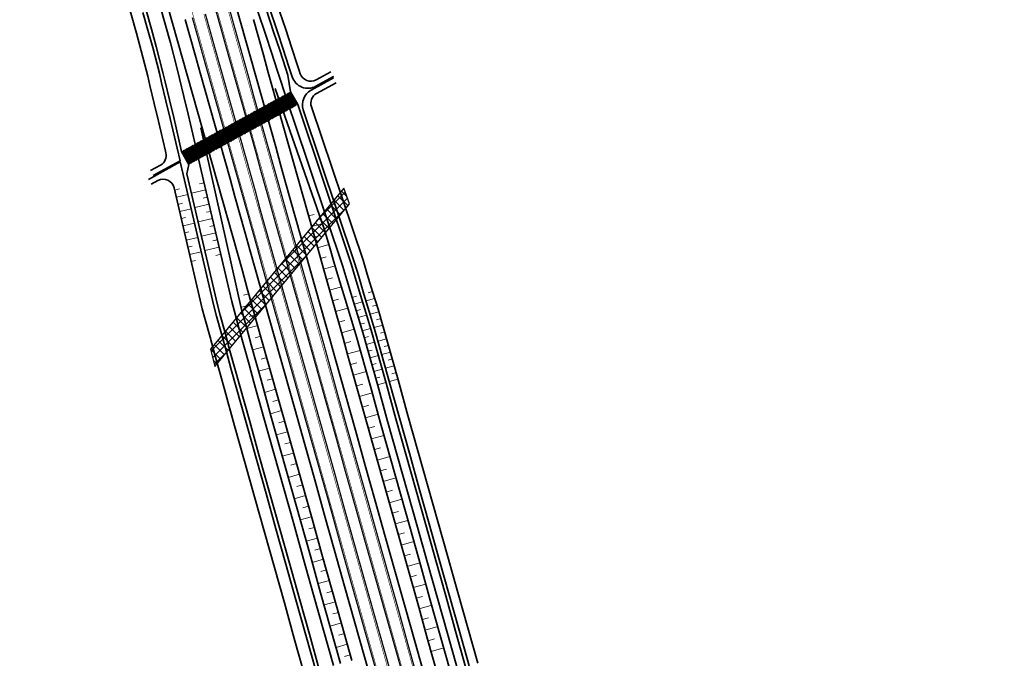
# Model space of a CAD drawing. Header units: metres. Extents: x 154839 to 161660, y 370737 to 378039.
# Tile 80 of 121: x 156945 to 157213, y 374400 to 374573. Entities that reach past the tile are written whole.
import ezdxf

# ---------------------------------------------------------------- set-up
doc = ezdxf.new("R2010")
doc.units = ezdxf.units.M
doc.linetypes.add('VW-3-3_STREEP', pattern=[6, 3, -3])
doc.linetypes.add('x-WE-SO-DWM-S-NW-Voorkeursalternatief$0$AM-AS', pattern=[16, 10, -2, 2, -2])
for name, color, linetype, lineweight in [('B-WE-GW-TALUDARCERING_KORT-G', 100, 'Continuous', 18), ('B-WE-GW-TALUDARCERING_LANG-G', 100, 'Continuous', 18), ('B-WE-GW-TALUDARCERING_WATER-G', 130, 'Continuous', 18), ('n-we-am-as_kunstwerk_duiker-g', 10, 'x-WE-SO-DWM-S-NW-Voorkeursalternatief$0$AM-AS', 18), ('N-WE-GW-GRONDWERK_BERM-G', 100, 'Continuous', 35), ('N-WE-GW-WATERGANG-G', 130, 'Continuous', 35), ('N-WE-VH-VERHARDING_HALFVERHARDING_BERM-G', 252, 'Continuous', 35), ('N-WE-VH-VERHARDING_KANTVERHARDING-G', 210, 'Continuous', 30), ('N-WE-VW-MARKERING_LANGS_STREEP_33_015-G', 7, 'VW-3-3_STREEP', 35), ('N-WE-VW-MARKERING_LANGS_STREEP_DOORGETROKKEN_015-G', 7, 'Continuous', 35), ('x-we-so-dwm-s-nw-voorkeursalternatief$0$n-we-am-as_kunstwerk_duiker-g', 10, 'x-WE-SO-DWM-S-NW-Voorkeursalternatief$0$AM-AS', 18)]:
    doc.layers.add(name, color=color, linetype=linetype, lineweight=lineweight)
doc.layers.add('TDNL----_ontlastconstructie leidingen', color=160, linetype='Continuous')

msp = doc.modelspace()

# ---------------------------------------------------------------- hatches: boundary and pattern name
at = {"layer": 'n-we-am-as_kunstwerk_duiker-g'}
h = msp.add_hatch(dxfattribs=at)
h.set_pattern_fill('ANSI32', color=254, scale=0.883674, angle=42.7985)
h.set_pattern_definition([(51.11772015, (0, 0), (-0.2579568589, 0.2080132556), []), (51.11772015, (0.15532, 0.01665), (-0.2579568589, 0.2080132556), [])])
h.paths.add_polyline_path([(157018.75, 374553.74), (157020.68, 374550.24), (156991.06, 374533.99), (156989.14, 374537.5)])
at = {"layer": 'TDNL----_ontlastconstructie leidingen'}
h = msp.add_hatch(dxfattribs=at)
h.set_pattern_fill('ANSI37', color=256, scale=0.5)
h.paths.add_polyline_path([(157034.8, 374523.23), (157033.19, 374527.56), (156996.96, 374483.74), (156998.19, 374479)])

# ---------------------------------------------------------------- linework, layer by layer
at = {"layer": 'B-WE-GW-TALUDARCERING_KORT-G'}
for p, q in [((157025.16, 374520.4), (157023.66, 374519.98)), ((157026.81, 374514.64), (157025.28, 374514.21)), ((157028.46, 374508.87), (157026.91, 374508.43)), ((157030.12, 374503.1), (157028.53, 374502.66)), ((157005.93, 374498.42), (157007.38, 374498.83)), ((157031.79, 374497.34), (157030.16, 374496.88)), ((157007.53, 374492.64), (157009, 374493.05)), ((157033.47, 374491.58), (157031.78, 374491.11)), ((157009.13, 374486.85), (157010.63, 374487.27)), ((157035.14, 374485.82), (157033.41, 374485.33)), ((157010.74, 374481.07), (157012.25, 374481.5)), ((157036.77, 374480.04), (157035.03, 374479.55)), ((157012.35, 374475.29), (157013.88, 374475.72)), ((157038.39, 374474.27), (157036.65, 374473.78)), ((157013.97, 374469.52), (157015.5, 374469.95)), ((157040.01, 374468.49), (157038.28, 374468)), ((157015.6, 374463.74), (157017.13, 374464.17)), ((157041.62, 374462.71), (157039.9, 374462.23)), ((157017.22, 374457.97), (157018.75, 374458.4)), ((157043.24, 374456.93), (157041.53, 374456.45)), ((157018.84, 374452.19), (157020.37, 374452.62)), ((157044.86, 374451.16), (157043.15, 374450.67)), ((157020.47, 374446.41), (157022, 374446.84)), ((157046.49, 374445.38), (157044.77, 374444.9)), ((157022.09, 374440.64), (157023.62, 374441.07)), ((157048.11, 374439.6), (157046.4, 374439.12)), ((157023.71, 374434.86), (157025.25, 374435.29)), ((157049.74, 374433.83), (157048.02, 374433.35)), ((157025.34, 374429.08), (157026.87, 374429.52)), ((157051.36, 374428.05), (157049.65, 374427.57)), ((157026.96, 374423.31), (157028.49, 374423.74)), ((157052.99, 374422.28), (157051.27, 374421.79)), ((157028.58, 374417.53), (157030.12, 374417.96)), ((157054.61, 374416.5), (157052.9, 374416.02)), ((157030.21, 374411.76), (157031.74, 374412.19)), ((157056.24, 374410.73), (157054.52, 374410.24)), ((157031.83, 374405.98), (157033.37, 374406.41)), ((157057.86, 374404.95), (157056.14, 374404.47)), ((157033.45, 374400.2), (157034.99, 374400.64))]:
    msp.add_line(p, q, dxfattribs=at)
at = {"layer": 'B-WE-GW-TALUDARCERING_LANG-G'}
for p, q in [((157027.5, 374517.95), (157024.47, 374517.09)), ((157029.16, 374512.18), (157026.1, 374511.32)), ((157030.85, 374506.42), (157027.72, 374505.54)), ((157032.56, 374500.67), (157029.35, 374499.77)), ((157005.26, 374495.11), (157008.19, 374495.94)), ((157034.3, 374494.93), (157030.97, 374493.99)), ((157006.85, 374489.33), (157009.82, 374490.16)), ((157036.03, 374489.18), (157032.59, 374488.22)), ((157008.43, 374483.54), (157011.44, 374484.39)), ((157037.7, 374483.42), (157034.22, 374482.44)), ((157010.03, 374477.76), (157013.06, 374478.61)), ((157039.32, 374477.65), (157035.84, 374476.67)), ((157011.64, 374471.98), (157014.69, 374472.84)), ((157040.94, 374471.87), (157037.47, 374470.89)), ((157013.26, 374466.2), (157016.31, 374467.06)), ((157042.54, 374466.08), (157039.09, 374465.11)), ((157014.88, 374460.42), (157017.94, 374461.28)), ((157044.14, 374460.3), (157040.71, 374459.34)), ((157016.5, 374454.65), (157019.56, 374455.51)), ((157045.76, 374454.53), (157042.34, 374453.56)), ((157018.12, 374448.87), (157021.19, 374449.73)), ((157047.39, 374448.75), (157043.96, 374447.79)), ((157019.75, 374443.09), (157022.81, 374443.96)), ((157049.01, 374442.97), (157045.59, 374442.01)), ((157021.37, 374437.32), (157024.43, 374438.18)), ((157050.64, 374437.2), (157047.21, 374436.23)), ((157022.99, 374431.54), (157026.06, 374432.4)), ((157052.27, 374431.42), (157048.84, 374430.46)), ((157024.61, 374425.76), (157027.68, 374426.63)), ((157053.89, 374425.65), (157050.46, 374424.68)), ((157026.24, 374419.99), (157029.31, 374420.85)), ((157055.52, 374419.87), (157052.08, 374418.91)), ((157027.86, 374414.21), (157030.93, 374415.08)), ((157057.14, 374414.1), (157053.71, 374413.13)), ((157029.48, 374408.43), (157032.56, 374409.3)), ((157058.77, 374408.32), (157055.33, 374407.35)), ((157031.1, 374402.66), (157034.18, 374403.52)), ((157060.4, 374402.55), (157056.96, 374401.58))]:
    msp.add_line(p, q, dxfattribs=at)
at = {"layer": 'B-WE-GW-TALUDARCERING_WATER-G'}
for p, q in [((156987.29, 374527.01), (156988.56, 374527.32)), ((156995.23, 374528.98), (156994, 374528.7)), ((156987.73, 374525.07), (156990.83, 374525.81)), ((156995.68, 374527.04), (156991.79, 374526.13)), ((156996.13, 374525.1), (156994.96, 374524.83)), ((156988.18, 374523.13), (156989.37, 374523.41)), ((156988.62, 374521.19), (156991.74, 374521.93)), ((156996.59, 374523.16), (156992.69, 374522.24)), ((156989.07, 374519.24), (156990.18, 374519.51)), ((156997.49, 374519.28), (156993.6, 374518.35)), ((156997.04, 374521.22), (156995.92, 374520.96)), ((156989.51, 374517.3), (156992.65, 374518.04)), ((156997.94, 374517.34), (156996.81, 374517.07)), ((156989.96, 374515.36), (156991.05, 374515.62)), ((156990.4, 374513.42), (156993.55, 374514.15)), ((156998.4, 374515.4), (156994.51, 374514.46)), ((156990.85, 374511.48), (156992, 374511.74)), ((156999.3, 374511.52), (156995.41, 374510.58)), ((156998.85, 374513.46), (156997.63, 374513.17)), ((156991.29, 374509.53), (156994.46, 374510.26)), ((156999.75, 374509.58), (156998.46, 374509.26)), ((156991.74, 374507.59), (156992.94, 374507.87)), ((157035.5, 374497.84), (157036.63, 374498.16)), ((157041.05, 374499.4), (157039.88, 374499.07)), ((157036.05, 374496.01), (157038.3, 374496.64)), ((157041.61, 374497.57), (157039.27, 374496.92)), ((157042.17, 374495.75), (157041, 374495.42)), ((157036.59, 374494.18), (157037.72, 374494.5)), ((157037.13, 374492.35), (157039.41, 374492.99)), ((157042.73, 374493.93), (157040.37, 374493.26)), ((157037.67, 374490.52), (157038.81, 374490.84)), ((157043.82, 374490.27), (157041.47, 374489.61)), ((157043.28, 374492.1), (157042.1, 374491.77)), ((157038.22, 374488.69), (157040.5, 374489.33)), ((157038.76, 374486.86), (157039.9, 374487.18)), ((157044.35, 374488.43), (157043.17, 374488.1)), ((157039.3, 374485.03), (157041.56, 374485.67)), ((157044.86, 374486.6), (157042.52, 374485.94)), ((157045.38, 374484.76), (157044.21, 374484.43)), ((157039.84, 374483.2), (157040.96, 374483.52)), ((157040.35, 374481.36), (157042.6, 374481.99)), ((157045.89, 374482.92), (157043.56, 374482.26)), ((157040.87, 374479.53), (157041.99, 374479.84)), ((157046.92, 374479.24), (157044.6, 374478.59)), ((157046.41, 374481.08), (157045.24, 374480.75)), ((157041.39, 374477.69), (157043.63, 374478.32)), ((157047.44, 374477.41), (157046.28, 374477.08)), ((157041.9, 374475.85), (157043.03, 374476.17)), ((157042.42, 374474.01), (157044.67, 374474.64)), ((157047.95, 374475.57), (157045.63, 374474.92))]:
    msp.add_line(p, q, dxfattribs=at)
at = {"layer": 'N-WE-GW-GRONDWERK_BERM-G', "flags": 128}
for points in [[(156985.33, 374577.22), (156986.69, 374572.41), (156988.04, 374567.6), (156989.39, 374562.78), (156990.75, 374557.97), (156992.1, 374553.16), (156993.46, 374548.34), (156994.81, 374543.53), (156996.16, 374538.72), (156997.52, 374533.9), (156998.87, 374529.09), (157000.22, 374524.28), (157001.58, 374519.46), (157002.93, 374514.65), (157004.28, 374509.84), (157005.64, 374505.02), (157006.99, 374500.21), (157008.34, 374495.4), (157009.7, 374490.58), (157011.05, 374485.77), (157012.41, 374480.96), (157013.76, 374476.14), (157016.47, 374466.52), (157019.17, 374456.89), (157021.88, 374447.26), (157024.59, 374437.64), (157027.29, 374428.01), (157030, 374418.38), (157032.71, 374408.76), (157035.42, 374399.13)], [(157008.64, 374573.39), (157010, 374568.58), (157011.35, 374563.76), (157012.7, 374558.95), (157014.06, 374554.14), (157015.41, 374549.32), (157016.76, 374544.51), (157018.12, 374539.7), (157019.47, 374534.88), (157020.82, 374530.07), (157022.18, 374525.26), (157023.53, 374520.44), (157024.88, 374515.63), (157026.24, 374510.82), (157027.59, 374506), (157028.95, 374501.19), (157030.3, 374496.38), (157031.65, 374491.56), (157033.01, 374486.75), (157034.36, 374481.94), (157037.07, 374472.31), (157039.77, 374462.68), (157042.48, 374453.06), (157045.19, 374443.43), (157047.9, 374433.8), (157050.6, 374424.18), (157053.31, 374414.55), (157056.02, 374404.92), (157058.73, 374395.28)], [(157014.53, 374554.61), (157027.92, 374516.48), (157029.3, 374511.68), (157030.71, 374506.88), (157032.14, 374502.09), (157033.58, 374497.3), (157035.03, 374492.51), (157036.46, 374487.72), (157037.84, 374482.91), (157040.55, 374473.29), (157043.21, 374463.65), (157045.9, 374454.02), (157048.61, 374444.39), (157051.32, 374434.77), (157054.03, 374425.14), (157056.74, 374415.52), (157059.46, 374405.89), (157062.17, 374396.24)], [(156994.39, 374543.97), (157005.4, 374494.57), (157006.73, 374489.75), (157008.05, 374484.93), (157009.38, 374480.1), (157010.71, 374475.29), (157013.41, 374465.66), (157016.11, 374456.03), (157018.82, 374446.4), (157021.52, 374436.77), (157024.23, 374427.15), (157026.93, 374417.52), (157029.63, 374407.89), (157032.34, 374398.26)]]:
    msp.add_lwpolyline(points, dxfattribs=at)
at = {"layer": 'N-WE-GW-WATERGANG-G', "flags": 128}
for points in [[(157061.25, 374725.24), (157008.44, 374691.51), (156989.07, 374679.94, 0.350725), (156987.75, 374676.43), (156990.36, 374668.49), (156991.98, 374663.51), (156993.48, 374658.51), (156994.98, 374653.54), (156996.41, 374648.52), (156997.8, 374643.53), (156999.14, 374638.55), (157000.45, 374633.58), (157001.72, 374628.63), (157002.97, 374623.68), (157006.81, 374608.21), (157013.33, 374585), (157015.23, 374577.29), (157015.85, 374575.42), (157017.43, 374570.67), (157019, 374565.91), (157020.56, 374561.16), (157021.1, 374559.49), (157021.38, 374558.66)], [(157026.39, 374555.67), (157030.4, 374557.87), (157025.63, 374555.25, -0.470693), (157019.19, 374557.8), (157018.92, 374558.63), (157018.3, 374560.52), (157016.75, 374565.28), (157015.18, 374570.03), (157012.97, 374576.73)], [(156980.69, 374532.31), (156983.39, 374533.79, 0.336309), (156984.86, 374537.1), (156984.74, 374537.62), (156982.86, 374545.71), (156981.69, 374550.56), (156980.52, 374555.44), (156979.92, 374557.98, -0.011991), (156979.87, 374558.18, -0.011991)], [(156981.41, 374530.99), (156988.69, 374534.99), (156987.91, 374538.36), (156986.02, 374546.46), (156984.85, 374551.31), (156983.68, 374556.19), (156983.07, 374558.78, -0.059182), (156983.04, 374558.9, -0.059182)], [(156984, 374559.16, -0.077116), (156984.04, 374559.01), (156984.65, 374556.42), (156985.82, 374551.55), (156986.99, 374546.7), (156989.14, 374537.5), (156991.06, 374533.99), (156990.55, 374531.43), (156998.86, 374495.78), (156999.62, 374492.98), (157000.95, 374488.15), (157002.27, 374483.33), (157003.59, 374478.5), (157004.93, 374473.67), (157007.63, 374464.04), (157010.34, 374454.41), (157013.04, 374444.78), (157015.75, 374435.15), (157018.45, 374425.52), (157021.15, 374415.9), (157023.86, 374406.27), (157026.56, 374396.64)], [(157029.68, 374559.19), (157025.67, 374556.99, -0.467139), (157021.38, 374558.66)], [(157030.42, 374557.5), (157024.32, 374554.15, 0.35742), (157022.2, 374548.85), (157036.17, 374507.23), (157037.27, 374503.53), (157038.71, 374498.74), (157040.16, 374493.96), (157041.6, 374489.17), (157042.97, 374484.36), (157045.68, 374474.73), (157048.34, 374465.09), (157051.04, 374455.46), (157053.75, 374445.84), (157056.46, 374436.21), (157059.17, 374426.59), (157061.88, 374416.96), (157064.59, 374407.33), (157067.31, 374397.67)], [(157031.15, 374556.19), (157025.81, 374553.26, 0.363197), (157024.41, 374549.67), (157038.46, 374507.94), (157039.6, 374504.18), (157041.05, 374499.4), (157042.52, 374494.62), (157043.95, 374489.83), (157045.31, 374485.01), (157048, 374475.38), (157050.65, 374465.74), (157053.36, 374456.12), (157056.08, 374446.49), (157058.79, 374436.87), (157061.5, 374427.24), (157064.21, 374417.61), (157066.92, 374407.99), (157069.64, 374398.33)], [(156980.83, 374528.58), (156982.7, 374529.61, -0.496659), (156987.07, 374527.66), (156994.74, 374494.74), (156995.52, 374491.86), (156996.85, 374487.02), (156998.17, 374482.2), (156999.5, 374477.37), (157000.84, 374472.53), (157003.54, 374462.89), (157006.25, 374453.26), (157008.95, 374443.63), (157011.65, 374434), (157014.36, 374424.37), (157017.06, 374414.75), (157019.76, 374405.12), (157022.47, 374395.49)]]:
    msp.add_lwpolyline(points, format="xyb", dxfattribs=at)
for points in [[(156952.66, 374662.55), (156953.79, 374659.99), (156955.75, 374655.54), (156957.69, 374651.09), (156959.6, 374646.61), (156961.5, 374642.14), (156963.33, 374637.64), (156965.11, 374633.11), (156966.85, 374628.54), (156968.56, 374623.95), (156975.34, 374605.25), (156978, 374595.91), (156979.35, 374591.11), (156980.7, 374586.31), (156982.06, 374581.49), (156983.41, 374576.68), (156984.76, 374571.87), (156986.12, 374567.05), (156987.84, 374560.35)], [(156945.1, 374659.24), (156946.25, 374656.66), (156948.19, 374652.23), (156950.12, 374647.83), (156952.01, 374643.38), (156953.88, 374638.97), (156955.67, 374634.58), (156957.42, 374630.13), (156959.13, 374625.63), (156960.82, 374621.1), (156967.49, 374602.71), (156970.06, 374593.67), (156971.41, 374588.87), (156972.76, 374584.07), (156974.11, 374579.26), (156975.47, 374574.45), (156976.82, 374569.63), (156978.15, 374564.91), (156979.92, 374557.98)], [(156978.6, 374575.33), (156979.95, 374570.51), (156981.29, 374565.76), (156983.07, 374558.78)], [(156984.04, 374559.01), (156982.25, 374566.02), (156980.91, 374570.78), (156979.56, 374575.6)], [(157064.1, 374396.78), (157061.38, 374406.43), (157058.67, 374416.06), (157055.96, 374425.68), (157053.25, 374435.31), (157050.54, 374444.93), (157047.83, 374454.56), (157045.13, 374464.19), (157042.47, 374473.83), (157039.77, 374483.46), (157038.39, 374488.26), (157036.96, 374493.05), (157035.5, 374497.84), (157034.06, 374502.63), (157032.99, 374506.23), (157019.76, 374545.64), (157018.56, 374549.07), (157015.81, 374557.4), (157015.09, 374559.62), (157013.54, 374564.38), (157011.98, 374569.13), (157009.77, 374575.81)], [(157012.01, 374576.46), (157014.22, 374569.76), (157015.79, 374565.01), (157017.34, 374560.25), (157017.98, 374558.26), (157018.75, 374553.74), (157020.68, 374550.24), (157035.22, 374506.93), (157036.31, 374503.26), (157037.75, 374498.47), (157039.2, 374493.69), (157040.64, 374488.89), (157042.01, 374484.09), (157044.72, 374474.46), (157047.38, 374464.82), (157050.07, 374455.19), (157052.78, 374445.57), (157055.5, 374435.94), (157058.21, 374426.31), (157060.92, 374416.69), (157063.63, 374407.06), (157066.34, 374397.41)], [(156987.84, 374560.35), (156988.55, 374557.35), (156989.71, 374552.48), (156990.88, 374547.62), (156992.78, 374539.49), (156994.45, 374532.33), (157002.74, 374496.75), (157003.48, 374494.03), (157004.81, 374489.21), (157006.13, 374484.38), (157007.45, 374479.56), (157008.79, 374474.74), (157011.49, 374465.12), (157014.19, 374455.49), (157016.89, 374445.86), (157019.6, 374436.23), (157022.3, 374426.61), (157025, 374416.98), (157027.71, 374407.35), (157030.41, 374397.72)], [(156980.1, 374529.89), (156988.77, 374534.65), (156989.58, 374531.2), (156997.89, 374495.53), (156998.65, 374492.71), (156999.98, 374487.88), (157001.3, 374483.06), (157002.63, 374478.23), (157003.97, 374473.4), (157006.67, 374463.77), (157009.37, 374454.14), (157012.08, 374444.51), (157014.78, 374434.88), (157017.49, 374425.25), (157020.19, 374415.63), (157022.89, 374406), (157025.6, 374396.37)]]:
    msp.add_lwpolyline(points, dxfattribs=at)
at = {"layer": 'N-WE-VH-VERHARDING_HALFVERHARDING_BERM-G', "flags": 128}
for points in [[(157055.31, 374394.32), (157052.6, 374403.96), (157049.89, 374413.59), (157047.18, 374423.22), (157044.48, 374432.84), (157041.77, 374442.47), (157039.06, 374452.1), (157036.36, 374461.72), (157033.65, 374471.35), (157030.94, 374480.97), (157029.59, 374485.79), (157028.24, 374490.6), (157026.88, 374495.41), (157025.53, 374500.23), (157024.17, 374505.04), (157022.82, 374509.85), (157021.47, 374514.67), (157020.11, 374519.48), (157018.76, 374524.29), (157017.41, 374529.11), (157016.05, 374533.92), (157014.7, 374538.73), (157013.35, 374543.55), (157011.99, 374548.36), (157010.64, 374553.17), (157009.29, 374557.99), (157007.93, 374562.8), (157006.58, 374567.61), (157005.22, 374572.43), (157003.87, 374577.24)], [(156990.11, 374573.37), (156991.46, 374568.56), (156992.81, 374563.74), (156994.17, 374558.93), (156995.52, 374554.12), (156996.87, 374549.3), (156998.23, 374544.49), (156999.58, 374539.68), (157000.93, 374534.86), (157002.29, 374530.05), (157003.64, 374525.24), (157004.99, 374520.42), (157006.35, 374515.61), (157007.7, 374510.8), (157009.05, 374505.98), (157010.41, 374501.17), (157011.76, 374496.36), (157013.12, 374491.54), (157014.47, 374486.73), (157015.82, 374481.92), (157017.18, 374477.1), (157019.88, 374467.48), (157022.59, 374457.85), (157025.3, 374448.22), (157028, 374438.6), (157030.71, 374428.97), (157033.42, 374419.34), (157036.13, 374409.72), (157038.83, 374400.09), (157041.53, 374390.48)]]:
    msp.add_lwpolyline(points, dxfattribs=at)
at = {"layer": 'N-WE-VH-VERHARDING_KANTVERHARDING-G', "flags": 128}
for points in [[(156998.43, 374575.71), (156999.79, 374570.9), (157001.14, 374566.08), (157002.49, 374561.27), (157003.85, 374556.46), (157005.2, 374551.64), (157006.55, 374546.83), (157007.91, 374542.02), (157009.26, 374537.21), (157010.61, 374532.39), (157011.97, 374527.58), (157013.32, 374522.77), (157014.67, 374517.95), (157016.03, 374513.14), (157017.38, 374508.33), (157018.74, 374503.51), (157020.09, 374498.7), (157021.44, 374493.89), (157022.8, 374489.07), (157024.15, 374484.26), (157025.5, 374479.45), (157028.21, 374469.82), (157030.92, 374460.19), (157033.62, 374450.57), (157036.33, 374440.94), (157039.04, 374431.31), (157041.75, 374421.69), (157044.45, 374412.06), (157047.16, 374402.43), (157049.87, 374392.8)], [(157001.95, 374576.7), (157003.3, 374571.89), (157004.65, 374567.07), (157006.01, 374562.26), (157007.36, 374557.45), (157008.71, 374552.63), (157010.07, 374547.82), (157011.42, 374543.01), (157012.77, 374538.19), (157014.13, 374533.38), (157015.48, 374528.57), (157016.83, 374523.75), (157018.19, 374518.94), (157019.54, 374514.13), (157020.9, 374509.31), (157022.25, 374504.5), (157023.6, 374499.69), (157024.96, 374494.87), (157026.31, 374490.06), (157027.66, 374485.25), (157029.02, 374480.43), (157031.72, 374470.81), (157034.43, 374461.18), (157037.14, 374451.55), (157039.85, 374441.93), (157042.55, 374432.3), (157045.26, 374422.67), (157047.97, 374413.05), (157050.67, 374403.42), (157053.38, 374393.78)], [(156992.03, 374573.91), (156993.38, 374569.1), (156994.74, 374564.28), (156996.09, 374559.47), (156997.44, 374554.66), (156998.8, 374549.84), (157000.15, 374545.03), (157001.51, 374540.22), (157002.86, 374535.4), (157004.21, 374530.59), (157005.57, 374525.78), (157006.92, 374520.96), (157008.27, 374516.15), (157009.63, 374511.34), (157010.98, 374506.53), (157012.33, 374501.71), (157013.69, 374496.9), (157015.04, 374492.09), (157016.39, 374487.27), (157017.75, 374482.46), (157019.1, 374477.65), (157021.81, 374468.02), (157024.52, 374458.39), (157027.22, 374448.77), (157029.93, 374439.14), (157032.64, 374429.51), (157035.34, 374419.89), (157038.05, 374410.26), (157040.76, 374400.63), (157043.46, 374391.01)], [(156995.54, 374574.9), (156996.9, 374570.09), (156998.25, 374565.27), (156999.6, 374560.46), (157000.96, 374555.65), (157002.31, 374550.83), (157003.67, 374546.02), (157005.02, 374541.21), (157006.37, 374536.39), (157007.73, 374531.58), (157009.08, 374526.77), (157010.43, 374521.95), (157011.79, 374517.14), (157013.14, 374512.33), (157014.49, 374507.51), (157015.85, 374502.7), (157017.2, 374497.89), (157018.55, 374493.07), (157019.91, 374488.26), (157021.26, 374483.45), (157022.62, 374478.63), (157025.32, 374469.01), (157028.03, 374459.38), (157030.74, 374449.75), (157033.44, 374440.13), (157036.15, 374430.5), (157038.86, 374420.87), (157041.56, 374411.25), (157044.27, 374401.62), (157046.98, 374392)]]:
    msp.add_lwpolyline(points, dxfattribs=at)
at = {"layer": 'N-WE-VW-MARKERING_LANGS_STREEP_33_015-G', "flags": 128}
for points in [[(156963.78, 374689.47, 0.15, 0.15, 0), (156965.21, 374686.28, 0.15, 0.15, 0), (156967.22, 374681.65, 0.15, 0.15, 0), (156969.19, 374677, 0.15, 0.15, 0), (156971.11, 374672.34, 0.15, 0.15, 0), (156972.99, 374667.65, 0.15, 0.15, 0), (156974.82, 374662.95, 0.15, 0.15, 0), (156976.6, 374658.22, 0.15, 0.15, 0), (156978.31, 374653.47, 0.15, 0.15, 0), (156980.02, 374648.72, 0.15, 0.15, 0), (156981.66, 374643.95, 0.15, 0.15, 0), (156983.25, 374639.17, 0.15, 0.15, 0), (156984.8, 374634.37, 0.15, 0.15, 0), (156986.31, 374629.57, 0.15, 0.15, 0), (156987.79, 374624.76, 0.15, 0.15, 0), (156989.24, 374619.95, 0.15, 0.15, 0), (156990.66, 374615.13, 0.15, 0.15, 0), (156990.66, 374615.13, 0.15, 0.15, 0), (156992.06, 374610.31, 0.15, 0.15, 0), (156993.44, 374605.49, 0.15, 0.15, 0), (156994.81, 374600.67, 0.15, 0.15, 0), (156996.17, 374595.85, 0.15, 0.15, 0), (156997.52, 374591.04, 0.15, 0.15, 0), (156998.88, 374586.22, 0.15, 0.15, 0), (157000.23, 374581.41, 0.15, 0.15, 0), (157001.59, 374576.6, 0.15, 0.15, 0), (157002.94, 374571.78, 0.15, 0.15, 0), (157004.29, 374566.97, 0.15, 0.15, 0), (157005.65, 374562.16, 0.15, 0.15, 0), (157007, 374557.34, 0.15, 0.15, 0), (157008.35, 374552.53, 0.15, 0.15, 0), (157009.71, 374547.72, 0.15, 0.15, 0), (157011.06, 374542.9, 0.15, 0.15, 0), (157012.41, 374538.09, 0.15, 0.15, 0), (157013.77, 374533.28, 0.15, 0.15, 0), (157015.12, 374528.47, 0.15, 0.15, 0), (157016.47, 374523.65, 0.15, 0.15, 0), (157017.83, 374518.84, 0.15, 0.15, 0), (157019.18, 374514.03, 0.15, 0.15, 0), (157020.53, 374509.21, 0.15, 0.15, 0), (157021.89, 374504.4, 0.15, 0.15, 0), (157023.24, 374499.59, 0.15, 0.15, 0), (157024.6, 374494.77, 0.15, 0.15, 0), (157025.95, 374489.96, 0.15, 0.15, 0), (157027.3, 374485.15, 0.15, 0.15, 0), (157028.66, 374480.33, 0.15, 0.15, 0), (157031.36, 374470.71, 0.15, 0.15, 0), (157034.07, 374461.08, 0.15, 0.15, 0), (157036.78, 374451.45, 0.15, 0.15, 0), (157039.48, 374441.83, 0.15, 0.15, 0), (157042.19, 374432.2, 0.15, 0.15, 0), (157044.9, 374422.57, 0.15, 0.15, 0), (157047.61, 374412.95, 0.15, 0.15, 0), (157050.31, 374403.32, 0.15, 0.15, 0), (157053.02, 374393.68, 0.15, 0.15, 0), (157054.35, 374388.85, 0.15, 0.15, 0), (157055.69, 374384.02, 0.15, 0.15, 0), (157056.99, 374379.18, 0.15, 0.15, 0), (157058.3, 374374.34, 0.15, 0.15, 0), (157059.58, 374369.49, 0.15, 0.15, 0), (157060.86, 374364.64, 0.15, 0.15, 0), (157062.11, 374359.78, 0.15, 0.15, 0), (157063.36, 374354.93, 0.15, 0.15, 0), (157064.58, 374350.06, 0.15, 0.15, 0), (157065.8, 374345.2, 0.15, 0.15, 0), (157066.99, 374340.33, 0.15, 0.15, 0), (157068.18, 374335.46, 0.15, 0.15, 0), (157069.34, 374330.58, 0.15, 0.15, 0), (157070.51, 374325.71, 0.15, 0.15, 0), (157071.64, 374320.82, 0.15, 0.15, 0), (157072.78, 374315.94, 0.15, 0.15, 0), (157073.88, 374311.05, 0.15, 0.15, 0), (157074.99, 374306.16, 0.15, 0.15, 0), (157076.07, 374301.26, 0.15, 0.15, 0), (157077.14, 374296.36, 0.15, 0.15, 0), (157078.19, 374291.46, 0.15, 0.15, 0), (157079.24, 374286.56, 0.15, 0.15, 0), (157080.26, 374281.65, 0.15, 0.15, 0), (157081.28, 374276.74, 0.15, 0.15, 0), (157082.27, 374271.82, 0.15, 0.15, 0), (157083.26, 374266.91, 0.15, 0.15, 0), (157084.22, 374261.99, 0.15, 0.15, 0), (157085.18, 374257.06, 0.15, 0.15, 0), (157086.11, 374252.14, 0.15, 0.15, 0), (157087.05, 374247.21, 0.15, 0.15, 0), (157087.95, 374242.28, 0.15, 0.15, 0), (157088.85, 374237.35, 0.15, 0.15, 0), (157089.73, 374232.41, 0.15, 0.15, 0), (157090.6, 374227.47, 0.15, 0.15, 0), (157091.45, 374222.53, 0.15, 0.15, 0), (157092.29, 374217.59, 0.15, 0.15, 0), (157093.11, 374212.64, 0.15, 0.15, 0), (157093.93, 374207.69, 0.15, 0.15, 0), (157094.71, 374202.74, 0.15, 0.15, 0), (157095.5, 374197.79, 0.15, 0.15, 0), (157096.26, 374192.83, 0.15, 0.15, 0), (157097.02, 374187.88, 0.15, 0.15, 0), (157097.75, 374182.92, 0.15, 0.15, 0), (157098.48, 374177.96, 0.15, 0.15, 0), (157099.18, 374172.99, 0.15, 0.15, 0), (157099.88, 374168.03, 0.15, 0.15, 0), (157100.55, 374163.06, 0.15, 0.15, 0), (157101.22, 374158.09, 0.15, 0.15, 0), (157101.86, 374153.12, 0.15, 0.15, 0), (157102.5, 374148.16, 0.15, 0.15, 0), (157103.78, 374138.24, 0.15, 0.15, 0), (157105.05, 374128.32, 0.15, 0.15, 0), (157106.33, 374118.4, 0.15, 0.15, 0), (157107.6, 374108.48, 0.15, 0.15, 0), (157108.87, 374098.56, 0.15, 0.15, 0), (157110.15, 374088.64, 0.15, 0.15, 0), (157111.42, 374078.73, 0.15, 0.15, 0), (157112.7, 374068.81, 0.15, 0.15, 0), (157113.97, 374058.89, 0.15, 0.15, 0), (157114.61, 374053.93, 0.15, 0.15, 0), (157115.24, 374048.97, 0.15, 0.15, 0), (157115.88, 374044.01, 0.15, 0.15, 0), (157116.52, 374039.05, 0.15, 0.15, 0), (157117.16, 374034.09, 0.15, 0.15, 0), (157117.79, 374029.13, 0.15, 0.15, 0), (157118.43, 374024.17, 0.15, 0.15, 0), (157119.07, 374019.21, 0.15, 0.15, 0), (157119.7, 374014.26, 0.15, 0.15, 0), (157120.34, 374009.3, 0.15, 0.15, 0), (157120.98, 374004.34, 0.15, 0.15, 0), (157121.62, 373999.38, 0.15, 0.15, 0), (157122.25, 373994.42, 0.15, 0.15, 0), (157122.89, 373989.46, 0.15, 0.15, 0), (157123.53, 373984.5, 0.15, 0.15, 0), (157124.16, 373979.54, 0.15, 0.15, 0), (157124.8, 373974.58, 0.15, 0.15, 0), (157125.44, 373969.62, 0.15, 0.15, 0), (157126.07, 373964.66, 0.15, 0.15, 0), (157126.71, 373959.7, 0.15, 0.15, 0), (157127.35, 373954.74, 0.15, 0.15, 0), (157127.99, 373949.79, 0.15, 0.15, 0), (157128.62, 373944.83, 0.15, 0.15, 0), (157129.26, 373939.87, 0.15, 0.15, 0), (157129.9, 373934.91, 0.15, 0.15, 0), (157130.53, 373929.95, 0.15, 0.15, 0), (157131.17, 373924.99, 0.15, 0.15, 0), (157131.81, 373920.03, 0.15, 0.15, 0), (157132.45, 373915.07, 0.15, 0.15, 0), (157133.08, 373910.11, 0.15, 0.15, 0), (157133.72, 373905.15, 0.15, 0.15, 0), (157134.36, 373900.19, 0.15, 0.15, 0), (157134.99, 373895.23, 0.15, 0.15, 0), (157135.63, 373890.27, 0.15, 0.15, 0), (157136.27, 373885.32, 0.15, 0.15, 0), (157136.9, 373880.36, 0.15, 0.15, 0), (157137.54, 373875.4, 0.15, 0.15, 0), (157138.18, 373870.44, 0.15, 0.15, 0), (157138.82, 373865.48, 0.15, 0.15, 0), (157139.45, 373860.52, 0.15, 0.15, 0), (157140.09, 373855.56, 0.15, 0.15, 0), (157140.73, 373850.6, 0.15, 0.15, 0), (157141.36, 373845.64, 0.15, 0.15, 0), (157142, 373840.68, 0.15, 0.15, 0), (157142.64, 373835.72, 0.15, 0.15, 0), (157143.28, 373830.76, 0.15, 0.15, 0), (157143.91, 373825.8, 0.15, 0.15, 0), (157144.55, 373820.84, 0.15, 0.15, 0), (157145.19, 373815.89, 0.15, 0.15, 0), (157145.82, 373810.93, 0.15, 0.15, 0), (157146.46, 373805.97, 0.15, 0.15, 0), (157147.1, 373801.01, 0.15, 0.15, 0), (157147.73, 373796.05, 0.15, 0.15, 0), (157148.37, 373791.09, 0.15, 0.15, 0), (157149.01, 373786.13, 0.15, 0.15, 0), (157149.65, 373781.17, 0.15, 0.15, 0), (157150.28, 373776.21, 0.15, 0.15, 0), (157150.92, 373771.25, 0.15, 0.15, 0), (157151.56, 373766.29, 0.15, 0.15, 0), (157152.19, 373761.33, 0.15, 0.15, 0), (157152.83, 373756.37, 0.15, 0.15, 0), (157153.47, 373751.42, 0.15, 0.15, 0), (157154.11, 373746.46, 0.15, 0.15, 0), (157154.74, 373741.5, 0.15, 0.15, 0), (157155.38, 373736.54, 0.15, 0.15, 0), (157156.02, 373731.58, 0.15, 0.15, 0), (157156.65, 373726.62, 0.15, 0.15, 0), (157157.29, 373721.66, 0.15, 0.15, 0), (157157.93, 373716.7, 0.15, 0.15, 0), (157158.56, 373711.74, 0.15, 0.15, 0), (157159.2, 373706.78, 0.15, 0.15, 0), (157159.84, 373701.82, 0.15, 0.15, 0), (157160.48, 373696.86, 0.15, 0.15, 0), (157161.11, 373691.9, 0.15, 0.15, 0), (157161.75, 373686.95, 0.15, 0.15, 0), (157162.39, 373681.99, 0.15, 0.15, 0), (157163.02, 373677.03, 0.15, 0.15, 0), (157163.66, 373672.07, 0.15, 0.15, 0), (157164.3, 373667.11, 0.15, 0.15, 0), (157164.94, 373662.15, 0.15, 0.15, 0), (157165.57, 373657.19, 0.15, 0.15, 0), (157166.21, 373652.23, 0.15, 0.15, 0), (157166.85, 373647.27, 0.15, 0.15, 0), (157167.48, 373642.31, 0.15, 0.15, 0), (157168.76, 373632.39, 0.15, 0.15, 0), (157170.03, 373622.48, 0.15, 0.15, 0), (157171.31, 373612.56, 0.15, 0.15, 0), (157172.58, 373602.64, 0.15, 0.15, 0), (157173.85, 373592.72, 0.15, 0.15, 0), (157175.13, 373582.8, 0.15, 0.15, 0), (157176.4, 373572.88, 0.15, 0.15, 0), (157177.68, 373562.96, 0.15, 0.15, 0), (157178.95, 373553.05, 0.15, 0.15, 0), (157180.23, 373543.13, 0.15, 0.15, 0), (157181.5, 373533.21, 0.15, 0.15, 0), (157182.77, 373523.29, 0.15, 0.15, 0), (157184.05, 373513.37, 0.15, 0.15, 0), (157185.32, 373503.45, 0.15, 0.15, 0), (157186.6, 373493.53, 0.15, 0.15, 0), (157187.87, 373483.62, 0.15, 0.15, 0), (157189.14, 373473.7, 0.15, 0.15, 0), (157190.42, 373463.78, 0.15, 0.15, 0), (157191.69, 373453.86, 0.15, 0.15, 0), (157192.97, 373443.94, 0.15, 0.15, 0), (157194.24, 373434.02, 0.15, 0.15, 0), (157195.51, 373424.11, 0.15, 0.15, 0), (157196.79, 373414.19, 0.15, 0.15, 0), (157198.06, 373404.27, 0.15, 0.15, 0), (157199.34, 373394.35, 0.15, 0.15, 0), (157200.61, 373384.43, 0.15, 0.15, 0), (157201.24, 373379.46, 0.15, 0.15, 0), (157201.87, 373374.49, 0.15, 0.15, 0), (157202.48, 373369.52, 0.15, 0.15, 0), (157203.1, 373364.55, 0.15, 0.15, 0), (157203.69, 373359.58, 0.15, 0.15, 0), (157204.29, 373354.61, 0.15, 0.15, 0), (157204.87, 373349.64, 0.15, 0.15, 0), (157205.45, 373344.66, 0.15, 0.15, 0), (157206.01, 373339.68, 0.15, 0.15, 0), (157206.58, 373334.71, 0.15, 0.15, 0), (157207.12, 373329.73, 0.15, 0.15, 0), (157207.67, 373324.75, 0.15, 0.15, 0), (157208.2, 373319.77, 0.15, 0.15, 0), (157208.73, 373314.79, 0.15, 0.15, 0), (157209.25, 373309.81, 0.15, 0.15, 0), (157209.76, 373304.83, 0.15, 0.15, 0), (157210.26, 373299.85, 0.15, 0.15, 0), (157210.75, 373294.86, 0.15, 0.15, 0), (157211.23, 373289.88, 0.15, 0.15, 0), (157211.72, 373284.89, 0.15, 0.15, 0), (157212.18, 373279.91, 0.15, 0.15, 0), (157212.64, 373274.92, 0.15, 0.15, 0), (157212.72, 373274.17, 0, 0, 0)], [(156955.21, 374685.25, 0.15, 0.15, 0), (156956.47, 374682.42, 0.15, 0.15, 0), (156958.45, 374677.88, 0.15, 0.15, 0), (156960.38, 374673.32, 0.15, 0.15, 0), (156962.26, 374668.74, 0.15, 0.15, 0), (156964.1, 374664.15, 0.15, 0.15, 0), (156965.9, 374659.53, 0.15, 0.15, 0), (156967.65, 374654.9, 0.15, 0.15, 0), (156969.32, 374650.24, 0.15, 0.15, 0), (156971, 374645.58, 0.15, 0.15, 0), (156972.61, 374640.89, 0.15, 0.15, 0), (156974.18, 374636.19, 0.15, 0.15, 0), (156975.7, 374631.47, 0.15, 0.15, 0), (156977.19, 374626.73, 0.15, 0.15, 0), (156978.65, 374621.98, 0.15, 0.15, 0), (156980.08, 374617.22, 0.15, 0.15, 0), (156981.49, 374612.45, 0.15, 0.15, 0), (156981.49, 374612.44, 0.15, 0.15, 0), (156982.88, 374607.66, 0.15, 0.15, 0), (156984.26, 374602.87, 0.15, 0.15, 0), (156985.62, 374598.07, 0.15, 0.15, 0), (156986.98, 374593.26, 0.15, 0.15, 0), (156988.33, 374588.45, 0.15, 0.15, 0), (156989.68, 374583.64, 0.15, 0.15, 0), (156991.04, 374578.83, 0.15, 0.15, 0), (156992.39, 374574.01, 0.15, 0.15, 0), (156993.75, 374569.2, 0.15, 0.15, 0), (156995.1, 374564.39, 0.15, 0.15, 0), (156996.45, 374559.57, 0.15, 0.15, 0), (156997.81, 374554.76, 0.15, 0.15, 0), (156999.16, 374549.95, 0.15, 0.15, 0), (157000.51, 374545.13, 0.15, 0.15, 0), (157001.87, 374540.32, 0.15, 0.15, 0), (157003.22, 374535.51, 0.15, 0.15, 0), (157004.57, 374530.69, 0.15, 0.15, 0), (157005.93, 374525.88, 0.15, 0.15, 0), (157007.28, 374521.07, 0.15, 0.15, 0), (157008.63, 374516.25, 0.15, 0.15, 0), (157009.99, 374511.44, 0.15, 0.15, 0), (157011.34, 374506.63, 0.15, 0.15, 0), (157012.69, 374501.81, 0.15, 0.15, 0), (157014.05, 374497, 0.15, 0.15, 0), (157015.4, 374492.19, 0.15, 0.15, 0), (157016.76, 374487.37, 0.15, 0.15, 0), (157018.11, 374482.56, 0.15, 0.15, 0), (157019.46, 374477.75, 0.15, 0.15, 0), (157022.17, 374468.12, 0.15, 0.15, 0), (157024.88, 374458.49, 0.15, 0.15, 0), (157027.58, 374448.87, 0.15, 0.15, 0), (157030.29, 374439.24, 0.15, 0.15, 0), (157033, 374429.61, 0.15, 0.15, 0), (157035.7, 374419.99, 0.15, 0.15, 0), (157038.41, 374410.36, 0.15, 0.15, 0), (157041.12, 374400.73, 0.15, 0.15, 0), (157043.82, 374391.11, 0.15, 0.15, 0), (157045.15, 374386.31, 0.15, 0.15, 0), (157046.48, 374381.5, 0.15, 0.15, 0), (157047.77, 374376.69, 0.15, 0.15, 0), (157049.07, 374371.87, 0.15, 0.15, 0), (157050.34, 374367.05, 0.15, 0.15, 0), (157051.61, 374362.23, 0.15, 0.15, 0), (157052.86, 374357.4, 0.15, 0.15, 0), (157054.1, 374352.57, 0.15, 0.15, 0), (157055.31, 374347.74, 0.15, 0.15, 0), (157056.53, 374342.9, 0.15, 0.15, 0), (157057.71, 374338.06, 0.15, 0.15, 0), (157058.9, 374333.22, 0.15, 0.15, 0), (157060.05, 374328.37, 0.15, 0.15, 0), (157061.21, 374323.52, 0.15, 0.15, 0), (157062.34, 374318.66, 0.15, 0.15, 0), (157063.47, 374313.8, 0.15, 0.15, 0), (157064.57, 374308.94, 0.15, 0.15, 0), (157065.67, 374304.08, 0.15, 0.15, 0), (157066.74, 374299.21, 0.15, 0.15, 0), (157067.81, 374294.34, 0.15, 0.15, 0), (157068.85, 374289.46, 0.15, 0.15, 0), (157069.89, 374284.59, 0.15, 0.15, 0), (157070.91, 374279.7, 0.15, 0.15, 0), (157071.92, 374274.82, 0.15, 0.15, 0), (157072.91, 374269.94, 0.15, 0.15, 0), (157073.89, 374265.05, 0.15, 0.15, 0), (157074.85, 374260.15, 0.15, 0.15, 0), (157075.8, 374255.26, 0.15, 0.15, 0), (157076.73, 374250.36, 0.15, 0.15, 0), (157077.66, 374245.46, 0.15, 0.15, 0), (157078.56, 374240.56, 0.15, 0.15, 0), (157079.46, 374235.65, 0.15, 0.15, 0), (157080.32, 374230.74, 0.15, 0.15, 0), (157081.19, 374225.84, 0.15, 0.15, 0), (157082.04, 374220.92, 0.15, 0.15, 0), (157082.88, 374216.01, 0.15, 0.15, 0), (157083.69, 374211.09, 0.15, 0.15, 0), (157084.5, 374206.17, 0.15, 0.15, 0), (157085.28, 374201.24, 0.15, 0.15, 0), (157086.07, 374196.32, 0.15, 0.15, 0), (157086.82, 374191.39, 0.15, 0.15, 0), (157087.57, 374186.46, 0.15, 0.15, 0), (157088.3, 374181.53, 0.15, 0.15, 0), (157089.02, 374176.6, 0.15, 0.15, 0), (157089.72, 374171.66, 0.15, 0.15, 0), (157090.42, 374166.72, 0.15, 0.15, 0), (157091.08, 374161.78, 0.15, 0.15, 0), (157091.75, 374156.84, 0.15, 0.15, 0), (157092.39, 374151.89, 0.15, 0.15, 0), (157093.03, 374146.94, 0.15, 0.15, 0), (157094.31, 374137.02, 0.15, 0.15, 0), (157095.58, 374127.1, 0.15, 0.15, 0), (157096.85, 374117.18, 0.15, 0.15, 0), (157098.13, 374107.26, 0.15, 0.15, 0), (157099.4, 374097.35, 0.15, 0.15, 0), (157100.68, 374087.43, 0.15, 0.15, 0), (157101.95, 374077.51, 0.15, 0.15, 0), (157103.22, 374067.59, 0.15, 0.15, 0), (157104.5, 374057.67, 0.15, 0.15, 0), (157105.14, 374052.71, 0.15, 0.15, 0), (157105.77, 374047.75, 0.15, 0.15, 0), (157106.41, 374042.79, 0.15, 0.15, 0), (157107.05, 374037.84, 0.15, 0.15, 0), (157107.68, 374032.88, 0.15, 0.15, 0), (157108.32, 374027.92, 0.15, 0.15, 0), (157108.96, 374022.96, 0.15, 0.15, 0), (157109.59, 374018, 0.15, 0.15, 0), (157110.23, 374013.04, 0.15, 0.15, 0), (157110.87, 374008.08, 0.15, 0.15, 0), (157111.51, 374003.12, 0.15, 0.15, 0), (157112.14, 373998.16, 0.15, 0.15, 0), (157112.78, 373993.2, 0.15, 0.15, 0), (157113.42, 373988.24, 0.15, 0.15, 0), (157114.05, 373983.28, 0.15, 0.15, 0), (157114.69, 373978.32, 0.15, 0.15, 0), (157115.33, 373973.36, 0.15, 0.15, 0), (157115.97, 373968.41, 0.15, 0.15, 0), (157116.6, 373963.45, 0.15, 0.15, 0), (157117.24, 373958.49, 0.15, 0.15, 0), (157117.88, 373953.53, 0.15, 0.15, 0), (157118.51, 373948.57, 0.15, 0.15, 0), (157119.15, 373943.61, 0.15, 0.15, 0), (157119.79, 373938.65, 0.15, 0.15, 0), (157120.42, 373933.69, 0.15, 0.15, 0), (157121.06, 373928.73, 0.15, 0.15, 0), (157121.7, 373923.77, 0.15, 0.15, 0), (157122.34, 373918.81, 0.15, 0.15, 0), (157122.97, 373913.85, 0.15, 0.15, 0), (157123.61, 373908.89, 0.15, 0.15, 0), (157124.25, 373903.94, 0.15, 0.15, 0), (157124.88, 373898.98, 0.15, 0.15, 0), (157125.52, 373894.02, 0.15, 0.15, 0), (157126.16, 373889.06, 0.15, 0.15, 0), (157126.8, 373884.1, 0.15, 0.15, 0), (157127.43, 373879.14, 0.15, 0.15, 0), (157128.07, 373874.18, 0.15, 0.15, 0), (157128.71, 373869.22, 0.15, 0.15, 0), (157129.34, 373864.26, 0.15, 0.15, 0), (157129.98, 373859.3, 0.15, 0.15, 0), (157130.62, 373854.34, 0.15, 0.15, 0), (157131.25, 373849.38, 0.15, 0.15, 0), (157131.89, 373844.42, 0.15, 0.15, 0), (157132.53, 373839.47, 0.15, 0.15, 0), (157133.17, 373834.51, 0.15, 0.15, 0), (157133.8, 373829.55, 0.15, 0.15, 0), (157134.44, 373824.59, 0.15, 0.15, 0), (157135.08, 373819.63, 0.15, 0.15, 0), (157135.71, 373814.67, 0.15, 0.15, 0), (157136.35, 373809.71, 0.15, 0.15, 0), (157136.99, 373804.75, 0.15, 0.15, 0), (157137.63, 373799.79, 0.15, 0.15, 0), (157138.26, 373794.83, 0.15, 0.15, 0), (157138.9, 373789.87, 0.15, 0.15, 0), (157139.54, 373784.91, 0.15, 0.15, 0), (157140.17, 373779.95, 0.15, 0.15, 0), (157140.81, 373774.99, 0.15, 0.15, 0), (157141.45, 373770.04, 0.15, 0.15, 0), (157142.09, 373765.08, 0.15, 0.15, 0), (157142.72, 373760.12, 0.15, 0.15, 0), (157143.36, 373755.16, 0.15, 0.15, 0), (157144, 373750.2, 0.15, 0.15, 0), (157144.63, 373745.24, 0.15, 0.15, 0), (157145.27, 373740.28, 0.15, 0.15, 0), (157145.91, 373735.32, 0.15, 0.15, 0), (157146.54, 373730.36, 0.15, 0.15, 0), (157147.18, 373725.4, 0.15, 0.15, 0), (157147.82, 373720.44, 0.15, 0.15, 0), (157148.46, 373715.48, 0.15, 0.15, 0), (157149.09, 373710.52, 0.15, 0.15, 0), (157149.73, 373705.57, 0.15, 0.15, 0), (157150.37, 373700.61, 0.15, 0.15, 0), (157151, 373695.65, 0.15, 0.15, 0), (157151.64, 373690.69, 0.15, 0.15, 0), (157152.28, 373685.73, 0.15, 0.15, 0), (157152.92, 373680.77, 0.15, 0.15, 0), (157153.55, 373675.81, 0.15, 0.15, 0), (157154.19, 373670.85, 0.15, 0.15, 0), (157154.83, 373665.89, 0.15, 0.15, 0), (157155.46, 373660.93, 0.15, 0.15, 0), (157156.1, 373655.97, 0.15, 0.15, 0), (157156.74, 373651.01, 0.15, 0.15, 0), (157157.37, 373646.05, 0.15, 0.15, 0), (157158.01, 373641.1, 0.15, 0.15, 0), (157159.29, 373631.18, 0.15, 0.15, 0), (157160.56, 373621.26, 0.15, 0.15, 0), (157161.83, 373611.34, 0.15, 0.15, 0), (157163.11, 373601.42, 0.15, 0.15, 0), (157164.38, 373591.5, 0.15, 0.15, 0), (157165.66, 373581.58, 0.15, 0.15, 0), (157166.93, 373571.67, 0.15, 0.15, 0), (157168.2, 373561.75, 0.15, 0.15, 0), (157169.48, 373551.83, 0.15, 0.15, 0), (157170.75, 373541.91, 0.15, 0.15, 0), (157172.03, 373531.99, 0.15, 0.15, 0), (157173.3, 373522.07, 0.15, 0.15, 0), (157174.58, 373512.15, 0.15, 0.15, 0), (157175.85, 373502.24, 0.15, 0.15, 0), (157177.12, 373492.32, 0.15, 0.15, 0), (157178.4, 373482.4, 0.15, 0.15, 0), (157179.67, 373472.48, 0.15, 0.15, 0), (157180.95, 373462.56, 0.15, 0.15, 0), (157182.22, 373452.64, 0.15, 0.15, 0), (157183.49, 373442.73, 0.15, 0.15, 0), (157184.77, 373432.81, 0.15, 0.15, 0), (157186.04, 373422.89, 0.15, 0.15, 0), (157187.32, 373412.97, 0.15, 0.15, 0), (157188.59, 373403.05, 0.15, 0.15, 0), (157189.87, 373393.13, 0.15, 0.15, 0), (157191.14, 373383.21, 0.15, 0.15, 0), (157191.77, 373378.26, 0.15, 0.15, 0), (157192.39, 373373.31, 0.15, 0.15, 0), (157193.01, 373368.36, 0.15, 0.15, 0), (157193.62, 373363.4, 0.15, 0.15, 0), (157194.21, 373358.44, 0.15, 0.15, 0), (157194.81, 373353.49, 0.15, 0.15, 0), (157195.39, 373348.53, 0.15, 0.15, 0), (157195.96, 373343.57, 0.15, 0.15, 0), (157196.53, 373338.61, 0.15, 0.15, 0), (157197.09, 373333.65, 0.15, 0.15, 0), (157197.63, 373328.69, 0.15, 0.15, 0), (157198.18, 373323.73, 0.15, 0.15, 0), (157198.71, 373318.76, 0.15, 0.15, 0), (157199.23, 373313.8, 0.15, 0.15, 0), (157199.75, 373308.83, 0.15, 0.15, 0), (157200.26, 373303.87, 0.15, 0.15, 0), (157200.75, 373298.9, 0.15, 0.15, 0), (157201.25, 373293.93, 0.15, 0.15, 0), (157201.73, 373288.96, 0.15, 0.15, 0), (157202.21, 373283.99, 0.15, 0.15, 0), (157202.67, 373279.02, 0.15, 0.15, 0), (157203.13, 373274.05, 0.15, 0.15, 0), (157203.14, 373274, 0.15, 0.15, 0), (157203.17, 373273.6, 0, 0, 0)]]:
    msp.add_lwpolyline(points, format="xyseb", dxfattribs=at)
at = {"layer": 'N-WE-VW-MARKERING_LANGS_STREEP_DOORGETROKKEN_015-G', "const_width": 0.15, "flags": 128}
for points in [[(156998.79, 374575.81), (157000.15, 374571), (157001.5, 374566.19), (157002.85, 374561.37), (157004.21, 374556.56), (157005.56, 374551.75), (157006.91, 374546.93), (157008.27, 374542.12), (157009.62, 374537.31), (157010.98, 374532.49), (157012.33, 374527.68), (157013.68, 374522.87), (157015.04, 374518.05), (157016.39, 374513.24), (157017.74, 374508.43), (157019.1, 374503.61), (157020.45, 374498.8), (157021.8, 374493.99), (157023.16, 374489.17), (157024.51, 374484.36), (157025.86, 374479.55), (157028.57, 374469.92), (157031.28, 374460.29), (157033.99, 374450.67), (157036.69, 374441.04), (157039.4, 374431.41), (157042.11, 374421.79), (157044.81, 374412.16), (157047.52, 374402.53), (157050.23, 374392.9)], [(156995.18, 374574.8), (156996.54, 374569.98), (156997.89, 374565.17), (156999.24, 374560.36), (157000.6, 374555.54), (157001.95, 374550.73), (157003.3, 374545.92), (157004.66, 374541.1), (157006.01, 374536.29), (157007.37, 374531.48), (157008.72, 374526.66), (157010.07, 374521.85), (157011.43, 374517.04), (157012.78, 374512.22), (157014.13, 374507.41), (157015.49, 374502.6), (157016.84, 374497.78), (157018.19, 374492.97), (157019.55, 374488.16), (157020.9, 374483.35), (157022.25, 374478.53), (157024.96, 374468.91), (157027.67, 374459.28), (157030.38, 374449.65), (157033.08, 374440.03), (157035.79, 374430.4), (157038.5, 374420.77), (157041.2, 374411.15), (157043.91, 374401.52), (157046.61, 374391.89)]]:
    msp.add_lwpolyline(points, dxfattribs=at)
at = {"layer": 'TDNL----_ontlastconstructie leidingen'}
msp.add_lwpolyline([(157034.8, 374523.23), (157033.19, 374527.56), (156996.96, 374483.74), (156998.19, 374479)], close=True, dxfattribs=at)
at = {"layer": 'x-we-so-dwm-s-nw-voorkeursalternatief$0$n-we-am-as_kunstwerk_duiker-g', "lineweight": 40, "const_width": 0.1, "flags": 128}
for points in [[(157018.75, 374553.74), (157020.68, 374550.24), (156991.06, 374533.99), (156989.14, 374537.5), (157018.75, 374553.74)], [(157018.56, 374549.07), (157016.63, 374552.58)], [(156992.92, 374535.01), (156991, 374538.52)]]:
    msp.add_lwpolyline(points, dxfattribs=at)

doc.saveas('drawing.dxf')
